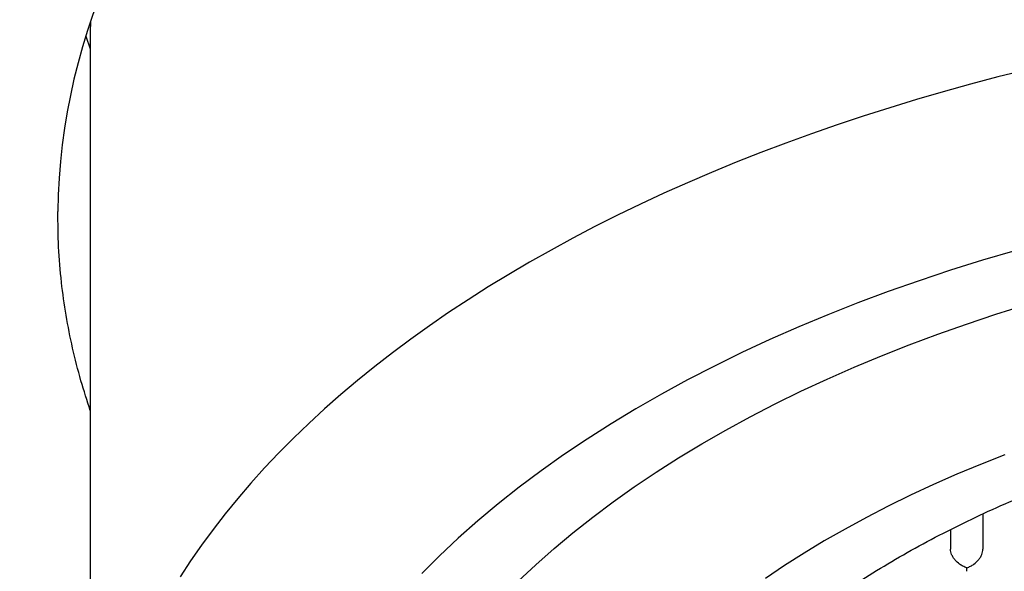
# Model space of a CAD drawing. Header units: millimetres. Extents: x 8 to 692, y 12 to 803.
# Tile 38 of 65: x 288.16 to 295.74, y 653.51 to 657.76. Entities that reach past the tile are written whole.
import ezdxf

# ---------------------------------------------------------------- set-up
doc = ezdxf.new("R2010")
doc.units = ezdxf.units.MM

msp = doc.modelspace()

# ---------------------------------------------------------------- linework, layer by layer
at = {"color": 7, "linetype": 'Continuous', "lineweight": 30}
for p, q in [((288.7008, 657.7466), (288.7001, 657.6722)), ((288.7001, 657.6722), (288.7001, 651.2237)), ((288.6657, 657.6361), (288.7001, 657.5389)), ((295.5751, 653.9536), (295.5751, 653.6816)), ((295.3251, 653.8326), (295.3251, 653.6816))]:
    msp.add_line(p, q, dxfattribs=at)
at = {"color": 7, "linetype": 'Continuous', "lineweight": 30, "flags": 128}
for points in [[(295.9042, 657.3748), (295.6908, 657.3214), (295.4792, 657.2657), (295.2696, 657.2076), (295.0621, 657.1473), (294.8567, 657.0847), (294.6536, 657.0199), (294.4527, 656.9529), (294.2542, 656.8838), (294.0582, 656.8124), (293.8647, 656.739), (293.6738, 656.6635), (293.4855, 656.5859), (293.3, 656.5062), (293.1173, 656.4246), (292.9375, 656.3409), (292.7606, 656.2554), (292.5868, 656.1679), (292.416, 656.0785), (292.2484, 655.9873), (292.0839, 655.8943), (291.9228, 655.7995), (291.765, 655.703), (291.6106, 655.6048), (291.4596, 655.5049), (291.3122, 655.4034), (291.1683, 655.3003), (291.028, 655.1956), (290.8914, 655.0895), (290.7586, 654.9818), (290.6295, 654.8728), (290.5042, 654.7623), (290.3828, 654.6505), (290.2654, 654.5375), (290.1518, 654.4231), (290.0423, 654.3075), (289.9369, 654.1908), (289.8355, 654.073), (289.7383, 653.954), (289.6452, 653.834), (289.5563, 653.7131), (289.4717, 653.5911), (289.3913, 653.4683)], [(295.8197, 655.9815), (295.5706, 655.9083), (295.3251, 655.8314), (295.0832, 655.7509), (294.8452, 655.6669), (294.6112, 655.5795), (294.3814, 655.4887), (294.1559, 655.3945), (293.9349, 655.2971), (293.7185, 655.1965), (293.5069, 655.0927), (293.3003, 654.9859), (293.0987, 654.8761), (292.9023, 654.7633), (292.7113, 654.6478), (292.5257, 654.5295), (292.3457, 654.4085), (292.1715, 654.2849), (292.0031, 654.1588), (291.8407, 654.0303), (291.6844, 653.8994), (291.5342, 653.7663), (291.3903, 653.6311), (291.2528, 653.4938)], [(291.9965, 653.4354), (292.131, 653.5618), (292.2714, 653.6862), (292.4176, 653.8085), (292.5694, 653.9287), (292.7269, 654.0466), (292.8898, 654.1621), (293.058, 654.2752), (293.2315, 654.3858), (293.4101, 654.4939), (293.5936, 654.5993), (293.7821, 654.7019), (293.9753, 654.8018), (294.1731, 654.8988), (294.3754, 654.9929), (294.582, 655.084), (294.7928, 655.172), (295.0077, 655.2569), (295.2264, 655.3386), (295.449, 655.4172), (295.6751, 655.4924), (295.9046, 655.5643)], [(295.744, 654.4091), (295.5569, 654.3352), (295.3734, 654.2585), (295.1935, 654.1792), (295.0174, 654.0973), (294.8452, 654.0129), (294.677, 653.9259), (294.5129, 653.8365), (294.353, 653.7448), (294.1976, 653.6507), (294.0465, 653.5544), (293.9, 653.4559)]]:
    msp.add_lwpolyline(points, dxfattribs=at)
at = {"color": 7, "linetype": 'Continuous', "lineweight": 30}
msp.add_ellipse((300.7001, 656.242), major_axis=(12.25, 0), ratio=0.609899, start_param=6.183823, end_param=9.418987, dxfattribs=at)
for points, knots in [([(285.3304, 659.1853), (285.3305, 659.1693), (285.3307, 659.1336), (285.3314, 659.0775), (285.3325, 659.0143), (285.3342, 658.9456), (285.3365, 658.8715), (285.3394, 658.7922), (285.3431, 658.7115), (285.3471, 658.6339), (285.3512, 658.5649), (285.355, 658.5069), (285.3582, 658.4598), (285.3609, 658.4237), (285.3628, 658.3985), (285.3644, 658.3783), (285.3661, 658.3568), (285.3685, 658.3277), (285.3716, 658.2908), (285.3755, 658.2468), (285.38, 658.1988), (285.3848, 658.1499), (285.3905, 658.0941), (285.3971, 658.0323), (285.4048, 657.9652), (285.4125, 657.9005), (285.4199, 657.842), (285.427, 657.7876), (285.4339, 657.7368), (285.4413, 657.6838), (285.4493, 657.6289), (285.4575, 657.5744), (285.4654, 657.5237), (285.4722, 657.4809), (285.4779, 657.4463), (285.4827, 657.4174), (285.4877, 657.388), (285.4936, 657.3532), (285.5009, 657.3116), (285.5138, 657.24), (285.5322, 657.1421), (285.5562, 657.0219), (285.5805, 656.9068), (285.6046, 656.7978), (285.6293, 656.6914), (285.6553, 656.5838), (285.6784, 656.4923), (285.6979, 656.4177), (285.7127, 656.3619), (285.728, 656.3057), (285.7432, 656.2507), (285.757, 656.2022), (285.7685, 656.1621), (285.7785, 656.1275), (285.7893, 656.0908), (285.8022, 656.0475), (285.817, 655.9985), (285.8338, 655.9437), (285.8518, 655.8862), (285.8708, 655.8268), (285.8896, 655.769), (285.9077, 655.7144), (285.9242, 655.6652), (285.9385, 655.6234), (285.9505, 655.5884), (285.9619, 655.5558), (285.974, 655.5214), (285.9882, 655.4811), (286.0053, 655.4336), (286.0259, 655.3772), (286.0468, 655.3209), (286.066, 655.2699), (286.0815, 655.2294), (286.0945, 655.1956), (286.1055, 655.1672), (286.1157, 655.1412), (286.1288, 655.1079), (286.1461, 655.0644), (286.1677, 655.0109), (286.1919, 654.9518), (286.2183, 654.8883), (286.2463, 654.8221), (286.2734, 654.7591), (286.2964, 654.7063), (286.315, 654.664), (286.3312, 654.6278), (286.3482, 654.5898), (286.3709, 654.5397), (286.399, 654.4786), (286.4316, 654.4088), (286.4643, 654.34), (286.4964, 654.2734), (286.5306, 654.2035), (286.5673, 654.1298), (286.6069, 654.0516), (286.6467, 653.9743), (286.6813, 653.9084), (286.7097, 653.8549), (286.7329, 653.8116), (286.7577, 653.7658), (286.7857, 653.7145), (286.8172, 653.6576), (286.8508, 653.5977), (286.885, 653.5374), (286.9184, 653.4794), (286.9502, 653.4248), (286.9793, 653.3753), (287.0036, 653.3344), (287.0253, 653.2983), (287.0473, 653.2617), (287.0738, 653.2182), (287.1034, 653.1701), (287.1344, 653.1201), (287.1673, 653.0677), (287.2018, 653.0132), (287.2378, 652.9572), (287.272, 652.9046), (287.303, 652.8573), (287.3282, 652.8191), (287.348, 652.7894), (287.3642, 652.7654), (287.3805, 652.741), (287.3991, 652.7136), (287.425, 652.6755), (287.4596, 652.6252), (287.5043, 652.5608), (287.5467, 652.5005), (287.5831, 652.4495), (287.6095, 652.4128), (287.6316, 652.3822), (287.6545, 652.3507), (287.682, 652.3132), (287.7172, 652.2656), (287.7565, 652.2128), (287.7978, 652.1581), (287.8351, 652.1091), (287.8681, 652.0663), (287.896, 652.0302), (287.922, 651.9969), (287.9453, 651.9672), (287.9666, 651.9404), (287.9881, 651.9132), (288.0137, 651.8811), (288.0454, 651.8416), (288.0819, 651.7967), (288.12, 651.7501), (288.1575, 651.7046), (288.2007, 651.6527), (288.249, 651.5954), (288.3005, 651.5349), (288.3461, 651.482), (288.3808, 651.442), (288.4064, 651.4129), (288.4269, 651.3895), (288.4505, 651.3628), (288.4794, 651.3302), (288.5143, 651.2913), (288.5536, 651.2477), (288.5958, 651.2013), (288.6389, 651.1544), (288.6753, 651.115), (288.6975, 651.0914), (288.7049, 651.0835)], [0, 0, 0, 0, 0.00531, 0.011913, 0.019291, 0.027448, 0.036387, 0.046108, 0.056432, 0.066277, 0.074772, 0.081915, 0.087705, 0.09214, 0.09522, 0.096966, 0.099536, 0.103055, 0.107523, 0.112941, 0.119015, 0.124929, 0.130637, 0.13919, 0.147232, 0.154767, 0.162362, 0.168189, 0.174271, 0.180609, 0.187203, 0.194009, 0.200194, 0.205436, 0.209413, 0.212596, 0.215821, 0.219985, 0.225089, 0.230745, 0.245713, 0.260235, 0.273884, 0.286983, 0.299338, 0.312079, 0.325573, 0.332185, 0.338861, 0.345597, 0.352386, 0.358609, 0.363035, 0.366805, 0.371026, 0.376232, 0.382372, 0.388668, 0.395951, 0.403083, 0.410065, 0.416787, 0.422771, 0.4278, 0.431874, 0.435419, 0.439571, 0.444304, 0.449974, 0.456773, 0.464701, 0.470357, 0.47528, 0.479372, 0.482634, 0.485558, 0.488838, 0.494724, 0.501366, 0.508307, 0.51626, 0.524533, 0.532458, 0.539264, 0.543827, 0.54793, 0.552542, 0.557772, 0.566285, 0.575011, 0.583454, 0.591611, 0.599555, 0.609277, 0.618834, 0.628475, 0.637893, 0.643259, 0.64832, 0.653951, 0.660299, 0.667366, 0.675128, 0.68262, 0.689841, 0.696784, 0.70304, 0.708359, 0.712083, 0.716596, 0.722084, 0.728395, 0.734705, 0.740893, 0.748157, 0.755245, 0.762071, 0.768084, 0.773183, 0.776549, 0.779367, 0.782336, 0.785819, 0.789817, 0.79684, 0.805043, 0.814431, 0.819951, 0.824658, 0.828548, 0.831717, 0.836812, 0.843023, 0.850153, 0.857274, 0.864271, 0.869192, 0.873988, 0.878346, 0.882222, 0.885616, 0.888886, 0.892903, 0.898229, 0.904429, 0.910651, 0.916664, 0.922467, 0.931266, 0.93949, 0.946615, 0.952484, 0.955528, 0.95835, 0.961911, 0.966293, 0.971489, 0.977672, 0.983947, 0.990316, 0.996779, 1, 1, 1, 1]), ([(288.7001, 654.7497), (288.6752, 654.8264), (288.6232, 654.9865), (288.5616, 655.2316), (288.5113, 655.4843), (288.4751, 655.7441), (288.4524, 656.0108), (288.451, 656.1937), (288.4503, 656.2852)], [0, 0, 0, 0, 0.151729, 0.316669, 0.48156, 0.646307, 0.823034, 1, 1, 1, 1]), ([(292.6751, 650.5011), (292.6763, 650.5616), (292.6789, 650.6827), (292.6994, 650.8641), (292.732, 651.0449), (292.7779, 651.2247), (292.8368, 651.4034), (292.9086, 651.5806), (292.9931, 651.7561), (293.0911, 651.9311), (293.2029, 652.1052), (293.3287, 652.2782), (293.4672, 652.4481), (293.6182, 652.6146), (293.7814, 652.7773), (293.9566, 652.9362), (294.1434, 653.0908), (294.3433, 653.2424), (294.5567, 653.3905), (294.7833, 653.5348), (295.0207, 653.6736), (295.2661, 653.8052), (295.5188, 653.9298), (295.7781, 654.0472), (296.0459, 654.1586), (296.3243, 654.2646), (296.6133, 654.3648), (296.9125, 654.459), (297.2187, 654.5459), (297.5282, 654.6247), (297.8404, 654.6954), (298.1546, 654.7582), (298.4732, 654.8137), (298.7986, 654.8622), (299.1307, 654.9033), (299.4688, 654.9367), (299.8092, 654.9621), (300.1479, 654.9792), (300.4843, 654.9881), (300.818, 654.9892), (301.1515, 654.9826), (301.4873, 654.9682), (301.825, 654.9455), (302.1639, 654.9146), (302.5001, 654.8756), (302.8298, 654.829), (303.1526, 654.7752), (303.4681, 654.7145), (303.7789, 654.6466), (304.0872, 654.5708), (304.3925, 654.4869), (304.6939, 654.395), (304.9881, 654.2959), (305.2716, 654.1909), (305.5444, 654.0804), (305.8062, 653.9647), (306.0592, 653.843), (306.3053, 653.7144), (306.5437, 653.5788), (306.7737, 653.4362), (306.9926, 653.2882), (307.1981, 653.1367), (307.39, 652.9819), (307.5686, 652.8242), (307.7353, 652.6626), (307.8914, 652.4957), (308.036, 652.3236), (308.1687, 652.1465), (308.2877, 651.9663), (308.3872, 651.7935), (308.4694, 651.6286), (308.5366, 651.4722), (308.5938, 651.3145), (308.6412, 651.1548), (308.6785, 650.993), (308.7052, 650.8294), (308.7219, 650.6653), (308.724, 650.5558), (308.7251, 650.5011)], [0, 0, 0, 0, 0.012881, 0.025772, 0.038664, 0.051545, 0.064425, 0.077317, 0.090208, 0.103089, 0.116324, 0.12957, 0.142816, 0.156051, 0.169276, 0.182513, 0.19575, 0.208976, 0.222585, 0.236207, 0.249829, 0.263438, 0.276664, 0.289901, 0.303138, 0.316363, 0.329973, 0.343595, 0.357217, 0.370826, 0.384052, 0.397288, 0.410525, 0.423751, 0.43736, 0.450982, 0.464604, 0.478214, 0.491439, 0.504676, 0.517913, 0.531138, 0.544748, 0.55837, 0.571992, 0.585601, 0.598827, 0.612064, 0.6253, 0.638526, 0.652135, 0.665757, 0.679379, 0.692989, 0.706214, 0.719451, 0.732688, 0.745914, 0.759523, 0.773145, 0.786767, 0.800376, 0.813602, 0.826839, 0.840076, 0.853301, 0.866911, 0.880533, 0.894155, 0.907764, 0.919168, 0.93058, 0.941991, 0.953396, 0.965043, 0.976698, 0.988353, 1, 1, 1, 1]), ([(295.4501, 653.5376), (295.44, 653.5415), (295.4213, 653.5487), (295.3908, 653.5682), (295.3648, 653.5912), (295.3452, 653.6175), (295.3337, 653.6397), (295.3264, 653.6614), (295.3255, 653.675), (295.3251, 653.6816)], [0, 0, 0, 0, 0.165105, 0.307294, 0.522618, 0.651026, 0.77267, 0.888592, 1, 1, 1, 1]), ([(295.4501, 653.5376), (295.4602, 653.5415), (295.479, 653.5486), (295.5097, 653.5678), (295.5353, 653.5912), (295.555, 653.6174), (295.5666, 653.6396), (295.5738, 653.6614), (295.5746, 653.675), (295.5751, 653.6816)], [0, 0, 0, 0, 0.1651044, 0.3072931, 0.5226184, 0.6510258, 0.7726688, 0.8885917, 1, 1, 1, 1]), ([(295.4502, 653.5116), (295.4502, 653.5115), (295.4504, 653.5113), (295.4502, 653.5209), (295.4501, 653.5318), (295.4501, 653.5376)], [0, 0, 0, 0, 0.304743, 0.62643, 1, 1, 1, 1])]:
    msp.add_open_spline(points, degree=3, knots=knots, dxfattribs=at)

doc.saveas('drawing.dxf')
